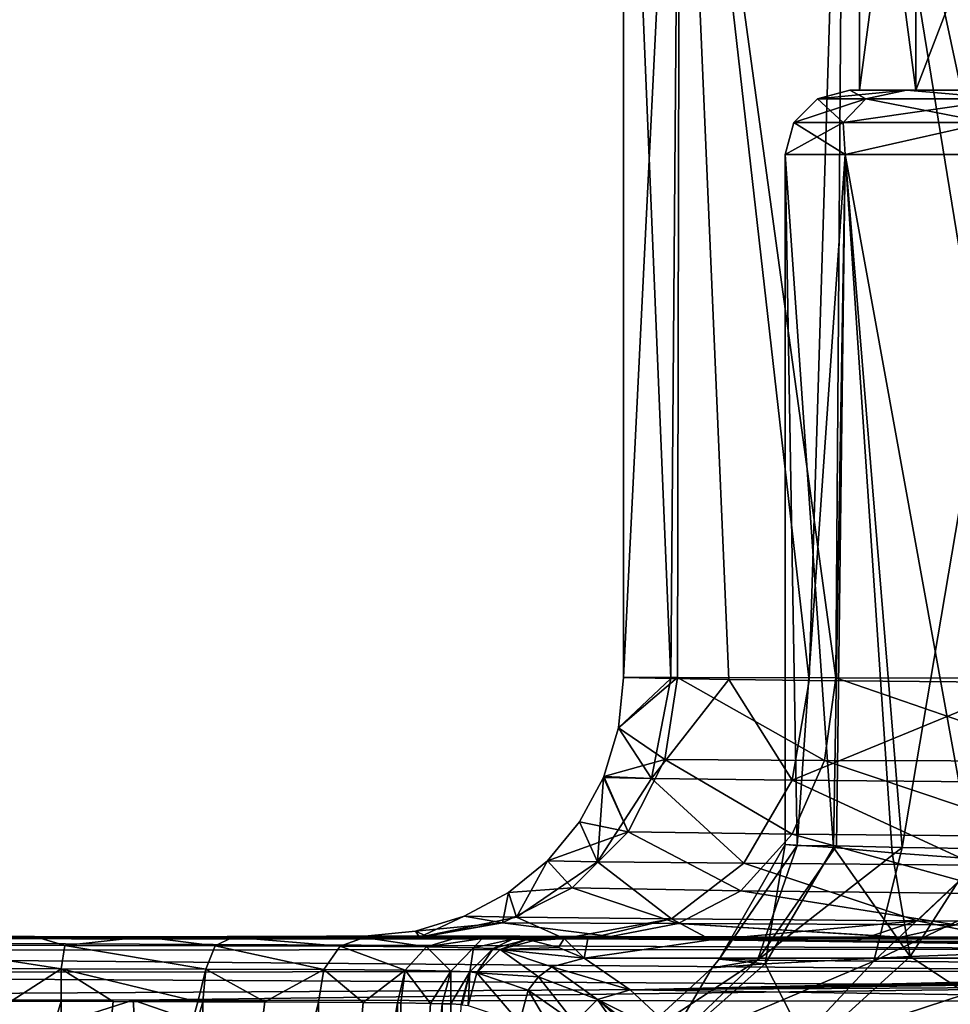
# Model space of a CAD drawing. Header units: millimetres. Extents: x -104 to 104, y -36 to 73.
# Tile 95 of 145: x -31 to -16, y 15 to 30. Entities that reach past the tile are written whole.
import ezdxf

# ---------------------------------------------------------------- set-up
doc = ezdxf.new("R2010")
doc.units = ezdxf.units.MM
doc.header["$LTSCALE"] = 33.374815
for name, color, linetype in [('238', 7, 'CONTINUOUS'), ('239', 7, 'CONTINUOUS'), ('242', 7, 'CONTINUOUS'), ('243', 7, 'CONTINUOUS'), ('244', 7, 'CONTINUOUS'), ('254', 7, 'CONTINUOUS'), ('269', 7, 'CONTINUOUS'), ('271', 7, 'CONTINUOUS'), ('272', 7, 'CONTINUOUS'), ('275', 7, 'CONTINUOUS'), ('277', 7, 'CONTINUOUS'), ('282', 7, 'CONTINUOUS'), ('301', 7, 'CONTINUOUS'), ('302', 7, 'CONTINUOUS'), ('303', 7, 'CONTINUOUS'), ('304', 7, 'CONTINUOUS'), ('308', 7, 'CONTINUOUS'), ('309', 7, 'CONTINUOUS'), ('363', 7, 'CONTINUOUS')]:
    doc.layers.add(name, color=color, linetype=linetype)

msp = doc.modelspace()

# ---------------------------------------------------------------- linework, layer by layer
at = {"layer": '238', "color": 7, "linetype": 'CONTINUOUS', "true_color": 0xe6e6e6}
for points in [[(-21.401, 15.364, 17.288), (0, 15.858, -2.694), (-22.111, 15.858, -2.694), (-21.401, 15.364, 17.288)], [(0, 15.834, -1.25), (0, 15.858, -2.694), (-21.401, 15.364, 17.288), (0, 15.834, -1.25)], [(-2.763, 15.782, 1.525), (0, 15.834, -1.25), (-21.401, 15.364, 17.288), (-2.763, 15.782, 1.525)], [(-3.438, 15.754, 2.937), (-2.763, 15.782, 1.525), (-21.401, 15.364, 17.288), (-3.438, 15.754, 2.937)], [(-3.434, 15.722, 4.511), (-3.438, 15.754, 2.937), (-21.401, 15.364, 17.288), (-3.434, 15.722, 4.511)], [(-2.743, 15.691, 5.928), (-3.434, 15.722, 4.511), (-21.401, 15.364, 17.288), (-2.743, 15.691, 5.928)], [(-1.509, 15.67, 6.9), (-2.743, 15.691, 5.928), (-21.401, 15.364, 17.288), (-1.509, 15.67, 6.9)], [(0, 15.662, 7.239), (-1.509, 15.67, 6.9), (-21.401, 15.364, 17.288), (0, 15.662, 7.239)], [(0, 15.05, 26.94), (0, 15.662, 7.239), (-21.401, 15.364, 17.288), (0, 15.05, 26.94)], [(-20.461, 14.492, 37.261), (0, 15.05, 26.94), (-21.401, 15.364, 17.288), (-20.461, 14.492, 37.261)]]:
    msp.add_3dface(points, dxfattribs=at)
at = {"layer": '239', "color": 7, "linetype": 'CONTINUOUS', "true_color": 0xe6e6e6}
for points in [[(-30.72, 16.18, -67.086), (-48.354, 16.204, -67.089), (-32.601, 16.195, -37.673), (-30.72, 16.18, -67.086)], [(-30.62, 16.191, -37.524), (-30.72, 16.18, -67.086), (-32.601, 16.195, -37.673), (-30.62, 16.191, -37.524)], [(-21.7, 16.194, -57.684), (-30.72, 16.18, -67.086), (-24.516, 16.202, -51.304), (-21.7, 16.194, -57.684)], [(-24.516, 16.202, -51.304), (-30.72, 16.18, -67.086), (-24.56, 16.202, -51.149), (-24.516, 16.202, -51.304)], [(-24.56, 16.202, -51.149), (-30.72, 16.18, -67.086), (-25.505, 16.199, -44.292), (-24.56, 16.202, -51.149)], [(-25.505, 16.199, -44.292), (-30.72, 16.18, -67.086), (-25.517, 16.177, -35.359), (-25.505, 16.199, -44.292)], [(-17.262, 16.183, -63.045), (-30.72, 16.18, -67.086), (-21.7, 16.194, -57.684), (-17.262, 16.183, -63.045)], [(-28.931, 16.188, -37.202), (-30.72, 16.18, -67.086), (-30.62, 16.191, -37.524), (-28.931, 16.188, -37.202)], [(-27.549, 16.184, -36.721), (-30.72, 16.18, -67.086), (-28.931, 16.188, -37.202), (-27.549, 16.184, -36.721)], [(-25.517, 16.177, -35.359), (-30.72, 16.18, -67.086), (-27.549, 16.184, -36.721), (-25.517, 16.177, -35.359)], [(-11.393, 16.172, -67.089), (-30.72, 16.18, -67.086), (-17.208, 16.183, -63.094), (-11.393, 16.172, -67.089)], [(-17.208, 16.183, -63.094), (-30.72, 16.18, -67.086), (-17.262, 16.183, -63.045), (-17.208, 16.183, -63.094)], [(-24.106, 16.168, -33.361), (-25.505, 16.199, -44.292), (-25.517, 16.177, -35.359), (-24.106, 16.168, -33.361)], [(-24.658, 16.184, -37.764), (-25.505, 16.199, -44.292), (-24.106, 16.168, -33.361), (-24.658, 16.184, -37.764)], [(-22.418, 16.16, -32.148), (-24.658, 16.184, -37.764), (-23.69, 16.162, -32.321), (-22.418, 16.16, -32.148)], [(-23.69, 16.162, -32.321), (-24.658, 16.184, -37.764), (-24.106, 16.168, -33.361), (-23.69, 16.162, -32.321)], [(-22.418, 16.16, -32.148), (-23.69, 16.162, -32.321), (-23.221, 16.152, -30.33), (-22.418, 16.16, -32.148)], [(-23.011, 16.141, -28.371), (-22.418, 16.16, -32.148), (-23.221, 16.152, -30.33), (-23.011, 16.141, -28.371)], [(-22.908, 16.127, -26.101), (-22.418, 16.16, -32.148), (-23.011, 16.141, -28.371), (-22.908, 16.127, -26.101)], [(-22.506, 16.022, -14.208), (-22.418, 16.16, -32.148), (-22.908, 16.127, -26.101), (-22.506, 16.022, -14.208)], [(-22.111, 15.858, -2.694), (-22.418, 16.16, -32.148), (-22.506, 16.022, -14.208), (-22.111, 15.858, -2.694)], [(-22.418, 16.16, -32.148), (-22.111, 15.858, -2.694), (-22.053, 16.157, -31.5), (-22.418, 16.16, -32.148)], [(-22.053, 16.157, -31.5), (-22.111, 15.858, -2.694), (-20.152, 16.141, -28.681), (-22.053, 16.157, -31.5)], [(-22.111, 15.858, -2.694), (0, 15.858, -2.694), (-20.152, 16.141, -28.681), (-22.111, 15.858, -2.694)], [(-20.152, 16.141, -28.681), (0, 15.858, -2.694), (-17.895, 16.124, -26.142), (-20.152, 16.141, -28.681)], [(-17.895, 16.124, -26.142), (0, 15.858, -2.694), (-15.331, 16.107, -23.937), (-17.895, 16.124, -26.142)]]:
    msp.add_3dface(points, dxfattribs=at)
at = {"layer": '242', "color": 7, "linetype": 'CONTINUOUS', "true_color": 0xe6e6e6}
for points in [[(-30.62, 16.191, -37.524), (-32.601, 16.195, -37.673), (-32.571, 16.058, -37.166), (-30.62, 16.191, -37.524)], [(-30.151, 16.053, -36.946), (-30.62, 16.191, -37.524), (-32.571, 16.058, -37.166), (-30.151, 16.053, -36.946)], [(-28.931, 16.188, -37.202), (-30.62, 16.191, -37.524), (-30.151, 16.053, -36.946), (-28.931, 16.188, -37.202)], [(-27.825, 16.047, -36.293), (-28.931, 16.188, -37.202), (-30.151, 16.053, -36.946), (-27.825, 16.047, -36.293)], [(-27.549, 16.184, -36.721), (-28.931, 16.188, -37.202), (-27.825, 16.047, -36.293), (-27.549, 16.184, -36.721)], [(-25.891, 16.04, -35.019), (-27.549, 16.184, -36.721), (-27.825, 16.047, -36.293), (-25.891, 16.04, -35.019)], [(-25.517, 16.177, -35.359), (-27.549, 16.184, -36.721), (-25.891, 16.04, -35.019), (-25.517, 16.177, -35.359)], [(-24.554, 16.031, -33.129), (-25.517, 16.177, -35.359), (-25.891, 16.04, -35.019), (-24.554, 16.031, -33.129)], [(-24.106, 16.168, -33.361), (-25.517, 16.177, -35.359), (-24.554, 16.031, -33.129), (-24.106, 16.168, -33.361)], [(-23.69, 16.162, -32.321), (-24.106, 16.168, -33.361), (-24.554, 16.031, -33.129), (-23.69, 16.162, -32.321)], [(-23.822, 16.019, -30.825), (-23.69, 16.162, -32.321), (-24.554, 16.031, -33.129), (-23.822, 16.019, -30.825)], [(-23.221, 16.152, -30.33), (-23.69, 16.162, -32.321), (-23.822, 16.019, -30.825), (-23.221, 16.152, -30.33)], [(-30.21, 15.693, -36.592), (-32.571, 16.058, -37.166), (-32.585, 15.698, -36.807), (-30.21, 15.693, -36.592)], [(-30.151, 16.053, -36.946), (-32.571, 16.058, -37.166), (-30.21, 15.693, -36.592), (-30.151, 16.053, -36.946)], [(-27.969, 15.687, -35.963), (-30.151, 16.053, -36.946), (-30.21, 15.693, -36.592), (-27.969, 15.687, -35.963)], [(-27.825, 16.047, -36.293), (-30.151, 16.053, -36.946), (-27.969, 15.687, -35.963), (-27.825, 16.047, -36.293)], [(-26.142, 15.679, -34.761), (-27.825, 16.047, -36.293), (-27.969, 15.687, -35.963), (-26.142, 15.679, -34.761)], [(-25.891, 16.04, -35.019), (-27.825, 16.047, -36.293), (-26.142, 15.679, -34.761), (-25.891, 16.04, -35.019)], [(-24.88, 15.669, -32.976), (-25.891, 16.04, -35.019), (-26.142, 15.679, -34.761), (-24.88, 15.669, -32.976)], [(-24.554, 16.031, -33.129), (-25.891, 16.04, -35.019), (-24.88, 15.669, -32.976), (-24.554, 16.031, -33.129)], [(-24.176, 15.657, -30.757), (-24.554, 16.031, -33.129), (-24.88, 15.669, -32.976), (-24.176, 15.657, -30.757)], [(-23.822, 16.019, -30.825), (-24.554, 16.031, -33.129), (-24.176, 15.657, -30.757), (-23.822, 16.019, -30.825)], [(-23.88, 15.644, -28.39), (-23.822, 16.019, -30.825), (-24.176, 15.657, -30.757), (-23.88, 15.644, -28.39)], [(-23.52, 16.005, -28.413), (-23.822, 16.019, -30.825), (-23.88, 15.644, -28.39), (-23.52, 16.005, -28.413)], [(-23.52, 16.005, -28.413), (-23.221, 16.152, -30.33), (-23.822, 16.019, -30.825), (-23.52, 16.005, -28.413)], [(-23.011, 16.141, -28.371), (-23.221, 16.152, -30.33), (-23.52, 16.005, -28.413), (-23.011, 16.141, -28.371)], [(-23.413, 15.991, -26.085), (-23.011, 16.141, -28.371), (-23.52, 16.005, -28.413), (-23.413, 15.991, -26.085)], [(-22.908, 16.127, -26.101), (-23.011, 16.141, -28.371), (-23.413, 15.991, -26.085), (-22.908, 16.127, -26.101)], [(-23.773, 15.63, -26.075), (-23.52, 16.005, -28.413), (-23.88, 15.644, -28.39), (-23.773, 15.63, -26.075)], [(-23.413, 15.991, -26.085), (-23.52, 16.005, -28.413), (-23.773, 15.63, -26.075), (-23.413, 15.991, -26.085)], [(-30.21, 15.693, -36.592), (-32.585, 15.698, -36.807), (-30.981, 15.191, -36.56), (-30.21, 15.693, -36.592)], [(-30.206, 15.189, -36.454), (-30.21, 15.693, -36.592), (-30.981, 15.191, -36.56), (-30.206, 15.189, -36.454)], [(-27.969, 15.687, -35.963), (-30.21, 15.693, -36.592), (-28.094, 15.183, -35.87), (-27.969, 15.687, -35.963)], [(-28.094, 15.183, -35.87), (-30.21, 15.693, -36.592), (-29.401, 15.187, -36.291), (-28.094, 15.183, -35.87)], [(-29.401, 15.187, -36.291), (-30.21, 15.693, -36.592), (-30.206, 15.189, -36.454), (-29.401, 15.187, -36.291)], [(-28.015, 15.183, -35.836), (-27.969, 15.687, -35.963), (-28.094, 15.183, -35.87), (-28.015, 15.183, -35.836)], [(-27.056, 15.178, -35.319), (-27.969, 15.687, -35.963), (-28.015, 15.183, -35.836), (-27.056, 15.178, -35.319)], [(-26.142, 15.679, -34.761), (-27.969, 15.687, -35.963), (-27.056, 15.178, -35.319), (-26.142, 15.679, -34.761)], [(-26.224, 15.174, -34.653), (-26.142, 15.679, -34.761), (-27.056, 15.178, -35.319), (-26.224, 15.174, -34.653)], [(-25.531, 15.169, -33.835), (-26.142, 15.679, -34.761), (-26.224, 15.174, -34.653), (-25.531, 15.169, -33.835)], [(-24.88, 15.669, -32.976), (-26.142, 15.679, -34.761), (-25.531, 15.169, -33.835), (-24.88, 15.669, -32.976)], [(-25, 15.163, -32.916), (-24.88, 15.669, -32.976), (-25.531, 15.169, -33.835), (-25, 15.163, -32.916)], [(-24.949, 15.163, -32.805), (-24.88, 15.669, -32.976), (-25, 15.163, -32.916), (-24.949, 15.163, -32.805)], [(-24.491, 15.155, -31.51), (-24.88, 15.669, -32.976), (-24.949, 15.163, -32.805), (-24.491, 15.155, -31.51)], [(-24.176, 15.657, -30.757), (-24.88, 15.669, -32.976), (-24.491, 15.155, -31.51), (-24.176, 15.657, -30.757)], [(-24.31, 15.151, -30.744), (-24.176, 15.657, -30.757), (-24.491, 15.155, -31.51), (-24.31, 15.151, -30.744)], [(-24.175, 15.147, -29.95), (-24.176, 15.657, -30.757), (-24.31, 15.151, -30.744), (-24.175, 15.147, -29.95)], [(-23.88, 15.644, -28.39), (-24.176, 15.657, -30.757), (-24.175, 15.147, -29.95), (-23.88, 15.644, -28.39)], [(-24.015, 15.138, -28.383), (-23.88, 15.644, -28.39), (-24.175, 15.147, -29.95), (-24.015, 15.138, -28.383)], [(-23.999, 15.136, -28.137), (-23.88, 15.644, -28.39), (-24.015, 15.138, -28.383), (-23.999, 15.136, -28.137)], [(-23.909, 15.122, -26.074), (-23.88, 15.644, -28.39), (-23.999, 15.136, -28.137), (-23.909, 15.122, -26.074)], [(-23.773, 15.63, -26.075), (-23.88, 15.644, -28.39), (-23.909, 15.122, -26.074), (-23.773, 15.63, -26.075)]]:
    msp.add_3dface(points, dxfattribs=at)
at = {"layer": '243', "color": 7, "linetype": 'CONTINUOUS', "true_color": 0xe6e6e6}
for points in [[(-22.506, 16.022, -14.208), (-22.908, 16.127, -26.101), (-23.413, 15.991, -26.085), (-22.506, 16.022, -14.208)], [(-22.111, 15.858, -2.694), (-22.506, 16.022, -14.208), (-23.413, 15.991, -26.085), (-22.111, 15.858, -2.694)], [(-23.413, 15.991, -26.085), (-23.773, 15.63, -26.075), (-22.817, 15.566, -2.675), (-23.413, 15.991, -26.085)], [(-22.111, 15.858, -2.694), (-23.413, 15.991, -26.085), (-22.61, 15.725, -2.679), (-22.111, 15.858, -2.694)], [(-22.61, 15.725, -2.679), (-23.413, 15.991, -26.085), (-22.817, 15.566, -2.675), (-22.61, 15.725, -2.679)], [(-23.773, 15.63, -26.075), (-23.909, 15.122, -26.074), (-23.111, 14.862, -2.677), (-23.773, 15.63, -26.075)], [(-22.817, 15.566, -2.675), (-23.773, 15.63, -26.075), (-22.976, 15.36, -2.673), (-22.817, 15.566, -2.675)], [(-22.976, 15.36, -2.673), (-23.773, 15.63, -26.075), (-23.111, 14.862, -2.677), (-22.976, 15.36, -2.673)]]:
    msp.add_3dface(points, dxfattribs=at)
at = {"layer": '244', "color": 7, "linetype": 'CONTINUOUS', "true_color": 0xe6e6e6}
for points in [[(-21.401, 15.364, 17.288), (-22.111, 15.858, -2.694), (-22.61, 15.725, -2.679), (-21.401, 15.364, 17.288)], [(-22.61, 15.725, -2.679), (-22.817, 15.566, -2.675), (-21.904, 15.216, 17.304), (-22.61, 15.725, -2.679)], [(-21.401, 15.364, 17.288), (-22.61, 15.725, -2.679), (-21.904, 15.216, 17.304), (-21.401, 15.364, 17.288)], [(-22.817, 15.566, -2.675), (-22.976, 15.36, -2.673), (-22.262, 14.858, 17.306), (-22.817, 15.566, -2.675)], [(-22.817, 15.566, -2.675), (-22.262, 14.858, 17.306), (-21.904, 15.216, 17.304), (-22.817, 15.566, -2.675)], [(-22.976, 15.36, -2.673), (-23.111, 14.862, -2.677), (-22.385, 14.356, 17.251), (-22.976, 15.36, -2.673)], [(-22.976, 15.36, -2.673), (-22.385, 14.356, 17.251), (-22.262, 14.858, 17.306), (-22.976, 15.36, -2.673)], [(-20.461, 14.492, 37.261), (-21.401, 15.364, 17.288), (-21.904, 15.216, 17.304), (-20.461, 14.492, 37.261)], [(-21.904, 15.216, 17.304), (-22.262, 14.858, 17.306), (-21.176, 14.181, 37.286), (-21.904, 15.216, 17.304)], [(-20.461, 14.492, 37.261), (-21.904, 15.216, 17.304), (-20.854, 14.408, 37.279), (-20.461, 14.492, 37.261)], [(-20.854, 14.408, 37.279), (-21.904, 15.216, 17.304), (-20.957, 14.355, 37.283), (-20.854, 14.408, 37.279)], [(-20.957, 14.355, 37.283), (-21.904, 15.216, 17.304), (-21.176, 14.181, 37.286), (-20.957, 14.355, 37.283)]]:
    msp.add_3dface(points, dxfattribs=at)
at = {"layer": '254', "color": 7, "linetype": 'CONTINUOUS', "true_color": 0xe6e6e6}
for points in [[(-30.206, 15.189, -36.454), (-30.981, 15.191, -36.56), (-32.503, 7.498, -36.666), (-30.206, 15.189, -36.454)], [(-30.206, 15.189, -36.454), (-32.503, 7.498, -36.666), (-30.167, 7.778, -36.439), (-30.206, 15.189, -36.454)], [(-29.401, 15.187, -36.291), (-30.206, 15.189, -36.454), (-30.167, 7.778, -36.439), (-29.401, 15.187, -36.291)], [(-28.094, 15.183, -35.87), (-29.401, 15.187, -36.291), (-30.167, 7.778, -36.439), (-28.094, 15.183, -35.87)], [(-28.015, 15.183, -35.836), (-28.094, 15.183, -35.87), (-30.167, 7.778, -36.439), (-28.015, 15.183, -35.836)], [(-28.015, 15.183, -35.836), (-30.167, 7.778, -36.439), (-27.952, 8.08, -35.806), (-28.015, 15.183, -35.836)], [(-27.056, 15.178, -35.319), (-28.015, 15.183, -35.836), (-27.952, 8.08, -35.806), (-27.056, 15.178, -35.319)], [(-26.224, 15.174, -34.653), (-27.056, 15.178, -35.319), (-27.952, 8.08, -35.806), (-26.224, 15.174, -34.653)], [(-26.224, 15.174, -34.653), (-27.952, 8.08, -35.806), (-26.146, 8.387, -34.605), (-26.224, 15.174, -34.653)], [(-25.531, 15.169, -33.835), (-26.224, 15.174, -34.653), (-26.146, 8.387, -34.605), (-25.531, 15.169, -33.835)], [(-25, 15.163, -32.916), (-25.531, 15.169, -33.835), (-26.146, 8.387, -34.605), (-25, 15.163, -32.916)], [(-25, 15.163, -32.916), (-26.146, 8.387, -34.605), (-24.9, 8.681, -32.819), (-25, 15.163, -32.916)], [(-24.949, 15.163, -32.805), (-25, 15.163, -32.916), (-24.9, 8.681, -32.819), (-24.949, 15.163, -32.805)], [(-24.491, 15.155, -31.51), (-24.949, 15.163, -32.805), (-24.9, 8.681, -32.819), (-24.491, 15.155, -31.51)], [(-24.31, 15.151, -30.744), (-24.491, 15.155, -31.51), (-24.9, 8.681, -32.819), (-24.31, 15.151, -30.744)], [(-24.31, 15.151, -30.744), (-24.9, 8.681, -32.819), (-24.208, 8.944, -30.61), (-24.31, 15.151, -30.744)], [(-24.175, 15.147, -29.95), (-24.31, 15.151, -30.744), (-24.208, 8.944, -30.61), (-24.175, 15.147, -29.95)], [(-24.015, 15.138, -28.383), (-24.175, 15.147, -29.95), (-24.208, 8.944, -30.61), (-24.015, 15.138, -28.383)]]:
    msp.add_3dface(points, dxfattribs=at)
at = {"layer": '269', "color": 7, "linetype": 'CONTINUOUS', "true_color": 0xe6e6e6}
for points in [[(-21.5, 20.2, -44.286), (-21.5, 37.797, -44.286), (-20.629, 37.797, -50.343), (-21.5, 20.2, -44.286)], [(-20.667, 20.2, -50.213), (-21.5, 20.2, -44.286), (-20.629, 37.797, -50.343), (-20.667, 20.2, -50.213)], [(-18.216, 20.195, -55.707), (-20.667, 20.2, -50.213), (-20.629, 37.797, -50.343), (-18.216, 20.195, -55.707)], [(-18.087, 37.797, -55.909), (-18.216, 20.195, -55.707), (-20.629, 37.797, -50.343), (-18.087, 37.797, -55.909)], [(-14.326, 20.185, -60.318), (-18.216, 20.195, -55.707), (-18.087, 37.797, -55.909), (-14.326, 20.185, -60.318)], [(-14.079, 37.797, -60.535), (-14.326, 20.185, -60.318), (-18.087, 37.797, -55.909), (-14.079, 37.797, -60.535)]]:
    msp.add_3dface(points, dxfattribs=at)
at = {"layer": '271', "color": 7, "linetype": 'CONTINUOUS', "true_color": 0xe6e6e6}
for points in [[(-21.5, 37.797, -44.286), (-21.5, 20.2, -44.286), (-20.77, 20.184, -38.73), (-21.5, 37.797, -44.286)], [(-20.629, 37.797, -38.228), (-21.5, 37.797, -44.286), (-20.77, 20.184, -38.73), (-20.629, 37.797, -38.228)], [(-19.87, 20.172, -36.075), (-20.629, 37.797, -38.228), (-20.77, 20.184, -38.73), (-19.87, 20.172, -36.075)], [(-18.087, 37.797, -32.662), (-20.629, 37.797, -38.228), (-18.625, 20.157, -33.545), (-18.087, 37.797, -32.662)], [(-18.625, 20.157, -33.545), (-20.629, 37.797, -38.228), (-19.87, 20.172, -36.075), (-18.625, 20.157, -33.545)], [(-15.21, 20.125, -29.09), (-18.087, 37.797, -32.662), (-18.625, 20.157, -33.545), (-15.21, 20.125, -29.09)], [(-14.079, 37.797, -28.037), (-18.087, 37.797, -32.662), (-15.21, 20.125, -29.09), (-14.079, 37.797, -28.037)]]:
    msp.add_3dface(points, dxfattribs=at)
at = {"layer": '272', "color": 7, "linetype": 'CONTINUOUS', "true_color": 0xe6e6e6}
for points in [[(-20.77, 20.184, -38.73), (-21.5, 20.2, -44.286), (-21.577, 19.422, -44.287), (-20.77, 20.184, -38.73)], [(-21.066, 18.639, -38.615), (-20.77, 20.184, -38.73), (-21.577, 19.422, -44.287), (-21.066, 18.639, -38.615)], [(-19.87, 20.172, -36.075), (-20.77, 20.184, -38.73), (-21.066, 18.639, -38.615), (-19.87, 20.172, -36.075)], [(-18.891, 18.614, -33.385), (-19.87, 20.172, -36.075), (-21.066, 18.639, -38.615), (-18.891, 18.614, -33.385)], [(-18.625, 20.157, -33.545), (-19.87, 20.172, -36.075), (-18.891, 18.614, -33.385), (-18.625, 20.157, -33.545)], [(-15.21, 20.125, -29.09), (-18.625, 20.157, -33.545), (-18.891, 18.614, -33.385), (-15.21, 20.125, -29.09)], [(-15.43, 18.584, -28.87), (-15.21, 20.125, -29.09), (-18.891, 18.614, -33.385), (-15.43, 18.584, -28.87)], [(-21.806, 18.67, -44.288), (-21.066, 18.639, -38.615), (-21.577, 19.422, -44.287), (-21.806, 18.67, -44.288)], [(-21.906, 17.35, -38.413), (-21.813, 18.653, -44.288), (-22.183, 17.966, -44.289), (-21.906, 17.35, -38.413)], [(-21.066, 18.639, -38.615), (-21.813, 18.653, -44.288), (-21.906, 17.35, -38.413), (-21.066, 18.639, -38.615)], [(-19.641, 17.327, -32.96), (-21.066, 18.639, -38.615), (-21.906, 17.35, -38.413), (-19.641, 17.327, -32.96)], [(-21.813, 18.653, -44.288), (-21.066, 18.639, -38.615), (-21.806, 18.67, -44.288), (-21.813, 18.653, -44.288)], [(-18.891, 18.614, -33.385), (-21.066, 18.639, -38.615), (-19.641, 17.327, -32.96), (-18.891, 18.614, -33.385)], [(-16.043, 17.298, -28.267), (-18.891, 18.614, -33.385), (-19.641, 17.327, -32.96), (-16.043, 17.298, -28.267)], [(-15.43, 18.584, -28.87), (-18.891, 18.614, -33.385), (-16.043, 17.298, -28.267), (-15.43, 18.584, -28.87)], [(-22.678, 17.364, -44.29), (-21.906, 17.35, -38.413), (-22.183, 17.966, -44.289), (-22.678, 17.364, -44.29)], [(-23.159, 16.491, -38.099), (-22.678, 17.364, -44.29), (-23.281, 16.872, -44.29), (-23.159, 16.491, -38.099)], [(-21.906, 17.35, -38.413), (-22.678, 17.364, -44.29), (-23.159, 16.491, -38.099), (-21.906, 17.35, -38.413)], [(-20.76, 16.467, -32.32), (-21.906, 17.35, -38.413), (-23.159, 16.491, -38.099), (-20.76, 16.467, -32.32)], [(-19.641, 17.327, -32.96), (-21.906, 17.35, -38.413), (-20.76, 16.467, -32.32), (-19.641, 17.327, -32.96)], [(-16.955, 16.437, -27.363), (-19.641, 17.327, -32.96), (-20.76, 16.467, -32.32), (-16.955, 16.437, -27.363)], [(-16.043, 17.298, -28.267), (-19.641, 17.327, -32.96), (-16.955, 16.437, -27.363), (-16.043, 17.298, -28.267)], [(-11.998, 16.409, -23.561), (-16.043, 17.298, -28.267), (-16.955, 16.437, -27.363), (-11.998, 16.409, -23.561)], [(-23.97, 16.505, -44.291), (-23.159, 16.491, -38.099), (-23.281, 16.872, -44.29), (-23.97, 16.505, -44.291)], [(-24.658, 16.184, -37.764), (-23.97, 16.505, -44.291), (-24.724, 16.276, -44.292), (-24.658, 16.184, -37.764)], [(-24.658, 16.184, -37.764), (-23.159, 16.491, -38.099), (-23.97, 16.505, -44.291), (-24.658, 16.184, -37.764)], [(-24.658, 16.184, -37.764), (-22.418, 16.16, -32.148), (-23.159, 16.491, -38.099), (-24.658, 16.184, -37.764)], [(-22.418, 16.16, -32.148), (-20.76, 16.467, -32.32), (-23.159, 16.491, -38.099), (-22.418, 16.16, -32.148)], [(-22.418, 16.16, -32.148), (-22.053, 16.157, -31.5), (-20.76, 16.467, -32.32), (-22.418, 16.16, -32.148)], [(-22.053, 16.157, -31.5), (-20.152, 16.141, -28.681), (-20.76, 16.467, -32.32), (-22.053, 16.157, -31.5)], [(-20.152, 16.141, -28.681), (-16.955, 16.437, -27.363), (-20.76, 16.467, -32.32), (-20.152, 16.141, -28.681)], [(-20.152, 16.141, -28.681), (-17.895, 16.124, -26.142), (-16.955, 16.437, -27.363), (-20.152, 16.141, -28.681)], [(-17.895, 16.124, -26.142), (-15.331, 16.107, -23.937), (-16.955, 16.437, -27.363), (-17.895, 16.124, -26.142)], [(-15.331, 16.107, -23.937), (-11.998, 16.409, -23.561), (-16.955, 16.437, -27.363), (-15.331, 16.107, -23.937)], [(-25.505, 16.199, -44.292), (-24.658, 16.184, -37.764), (-24.724, 16.276, -44.292), (-25.505, 16.199, -44.292)]]:
    msp.add_3dface(points, dxfattribs=at)
at = {"layer": '275', "color": 7, "linetype": 'CONTINUOUS', "true_color": 0xe6e6e6}
for points in [[(-21.5, 20.2, -44.286), (-20.667, 20.2, -50.213), (-21.577, 19.422, -44.287), (-21.5, 20.2, -44.286)], [(-21.577, 19.422, -44.287), (-20.667, 20.2, -50.213), (-20.864, 18.931, -50.271), (-21.577, 19.422, -44.287)], [(-20.667, 20.2, -50.213), (-18.388, 18.919, -55.779), (-20.864, 18.931, -50.271), (-20.667, 20.2, -50.213)], [(-20.667, 20.2, -50.213), (-18.216, 20.195, -55.707), (-18.388, 18.919, -55.779), (-20.667, 20.2, -50.213)], [(-18.216, 20.195, -55.707), (-14.471, 18.907, -60.394), (-18.388, 18.919, -55.779), (-18.216, 20.195, -55.707)], [(-18.216, 20.195, -55.707), (-14.326, 20.185, -60.318), (-14.471, 18.907, -60.394), (-18.216, 20.195, -55.707)], [(-21.806, 18.67, -44.288), (-21.577, 19.422, -44.287), (-20.864, 18.931, -50.271), (-21.806, 18.67, -44.288)], [(-21.806, 18.67, -44.288), (-20.864, 18.931, -50.271), (-21.428, 17.815, -50.411), (-21.806, 18.67, -44.288)], [(-20.864, 18.931, -50.271), (-18.893, 17.775, -56.054), (-21.428, 17.815, -50.411), (-20.864, 18.931, -50.271)], [(-18.388, 18.919, -55.779), (-18.893, 17.775, -56.054), (-20.864, 18.931, -50.271), (-18.388, 18.919, -55.779)], [(-18.388, 18.919, -55.779), (-14.885, 17.741, -60.751), (-18.893, 17.775, -56.054), (-18.388, 18.919, -55.779)], [(-14.471, 18.907, -60.394), (-14.885, 17.741, -60.751), (-18.388, 18.919, -55.779), (-14.471, 18.907, -60.394)], [(-22.183, 17.966, -44.289), (-21.813, 18.653, -44.288), (-21.428, 17.815, -50.411), (-22.183, 17.966, -44.289)], [(-21.813, 18.653, -44.288), (-21.806, 18.67, -44.288), (-21.428, 17.815, -50.411), (-21.813, 18.653, -44.288)], [(-22.678, 17.364, -44.29), (-22.183, 17.966, -44.289), (-21.428, 17.815, -50.411), (-22.678, 17.364, -44.29)], [(-22.678, 17.364, -44.29), (-21.428, 17.815, -50.411), (-22.296, 16.948, -50.624), (-22.678, 17.364, -44.29)], [(-21.428, 17.815, -50.411), (-19.683, 16.9, -56.519), (-22.296, 16.948, -50.624), (-21.428, 17.815, -50.411)], [(-18.893, 17.775, -56.054), (-19.683, 16.9, -56.519), (-21.428, 17.815, -50.411), (-18.893, 17.775, -56.054)], [(-18.893, 17.775, -56.054), (-15.545, 16.855, -61.396), (-19.683, 16.9, -56.519), (-18.893, 17.775, -56.054)], [(-14.885, 17.741, -60.751), (-15.545, 16.855, -61.396), (-18.893, 17.775, -56.054), (-14.885, 17.741, -60.751)], [(-23.281, 16.872, -44.29), (-22.678, 17.364, -44.29), (-22.296, 16.948, -50.624), (-23.281, 16.872, -44.29)], [(-23.281, 16.872, -44.29), (-22.296, 16.948, -50.624), (-23.374, 16.406, -50.881), (-23.281, 16.872, -44.29)], [(-22.296, 16.948, -50.624), (-20.658, 16.392, -57.096), (-23.374, 16.406, -50.881), (-22.296, 16.948, -50.624)], [(-19.683, 16.9, -56.519), (-20.658, 16.392, -57.096), (-22.296, 16.948, -50.624), (-19.683, 16.9, -56.519)], [(-23.97, 16.505, -44.291), (-23.281, 16.872, -44.29), (-23.374, 16.406, -50.881), (-23.97, 16.505, -44.291)], [(-19.683, 16.9, -56.519), (-16.359, 16.374, -62.225), (-20.658, 16.392, -57.096), (-19.683, 16.9, -56.519)], [(-15.545, 16.855, -61.396), (-16.359, 16.374, -62.225), (-19.683, 16.9, -56.519), (-15.545, 16.855, -61.396)], [(-24.724, 16.276, -44.292), (-23.97, 16.505, -44.291), (-23.374, 16.406, -50.881), (-24.724, 16.276, -44.292)], [(-24.56, 16.202, -51.149), (-24.724, 16.276, -44.292), (-23.374, 16.406, -50.881), (-24.56, 16.202, -51.149)], [(-24.516, 16.202, -51.304), (-24.56, 16.202, -51.149), (-23.374, 16.406, -50.881), (-24.516, 16.202, -51.304)], [(-21.7, 16.194, -57.684), (-24.516, 16.202, -51.304), (-23.374, 16.406, -50.881), (-21.7, 16.194, -57.684)], [(-20.658, 16.392, -57.096), (-21.7, 16.194, -57.684), (-23.374, 16.406, -50.881), (-20.658, 16.392, -57.096)], [(-17.262, 16.183, -63.045), (-21.7, 16.194, -57.684), (-20.658, 16.392, -57.096), (-17.262, 16.183, -63.045)], [(-17.208, 16.183, -63.094), (-17.262, 16.183, -63.045), (-20.658, 16.392, -57.096), (-17.208, 16.183, -63.094)], [(-16.359, 16.374, -62.225), (-17.208, 16.183, -63.094), (-20.658, 16.392, -57.096), (-16.359, 16.374, -62.225)], [(-11.18, 16.199, -66.734), (-17.208, 16.183, -63.094), (-16.359, 16.374, -62.225), (-11.18, 16.199, -66.734)], [(-24.56, 16.202, -51.149), (-25.505, 16.199, -44.292), (-24.724, 16.276, -44.292), (-24.56, 16.202, -51.149)], [(-11.393, 16.172, -67.089), (-17.208, 16.183, -63.094), (-11.18, 16.199, -66.734), (-11.393, 16.172, -67.089)]]:
    msp.add_3dface(points, dxfattribs=at)
at = {"layer": '277', "color": 7, "linetype": 'CONTINUOUS', "true_color": 0xe6e6e6}
for points in [[(-48.454, 16.161, -67.469), (-11.838, 15.994, -67.824), (-48.565, 15.971, -67.809), (-48.454, 16.161, -67.469)], [(-48.354, 16.204, -67.089), (-11.531, 16.169, -67.317), (-48.454, 16.161, -67.469), (-48.354, 16.204, -67.089)], [(-11.531, 16.169, -67.317), (-11.651, 16.149, -67.516), (-48.454, 16.161, -67.469), (-11.531, 16.169, -67.317)], [(-11.651, 16.149, -67.516), (-11.838, 15.994, -67.824), (-48.454, 16.161, -67.469), (-11.651, 16.149, -67.516)], [(-48.354, 16.204, -67.089), (-30.72, 16.18, -67.086), (-11.531, 16.169, -67.317), (-48.354, 16.204, -67.089)], [(-11.393, 16.172, -67.089), (-11.531, 16.169, -67.317), (-30.72, 16.18, -67.086), (-11.393, 16.172, -67.089)], [(-48.565, 15.971, -67.809), (-11.961, 15.657, -68.027), (-48.628, 15.631, -68.022), (-48.565, 15.971, -67.809)], [(-11.838, 15.994, -67.824), (-11.961, 15.657, -68.027), (-48.565, 15.971, -67.809), (-11.838, 15.994, -67.824)], [(-48.628, 15.631, -68.022), (-11.994, 15.422, -68.083), (-48.812, 15.214, -68.087), (-48.628, 15.631, -68.022)], [(-11.961, 15.657, -68.027), (-11.994, 15.422, -68.083), (-48.628, 15.631, -68.022), (-11.961, 15.657, -68.027)], [(-48.812, 15.214, -68.087), (-11.994, 15.422, -68.083), (-29.094, 15.207, -68.087), (-48.812, 15.214, -68.087)], [(-11.997, 15.188, -68.086), (-29.094, 15.207, -68.087), (-11.994, 15.422, -68.083), (-11.997, 15.188, -68.086)]]:
    msp.add_3dface(points, dxfattribs=at)
at = {"layer": '282', "color": 7, "linetype": 'CONTINUOUS', "true_color": 0xe6e6e6}
for points in [[(-57.27, 15.241, -68.087), (-51.315, 15.221, -68.087), (-29.094, 15.207, -68.087), (-57.27, 15.241, -68.087)], [(-57.27, 15.241, -68.087), (-29.094, 15.207, -68.087), (-56.91, 6.311, -68.086), (-57.27, 15.241, -68.087)], [(-56.91, 6.311, -68.086), (-29.094, 15.207, -68.087), (-28.441, 5.291, -68.079), (-56.91, 6.311, -68.086)], [(-48.812, 15.214, -68.087), (-29.094, 15.207, -68.087), (-51.315, 15.221, -68.087), (-48.812, 15.214, -68.087)], [(-11.997, 15.188, -68.086), (0, 5.182, -68.077), (-29.094, 15.207, -68.087), (-11.997, 15.188, -68.086)], [(-29.094, 15.207, -68.087), (0, 5.182, -68.077), (-28.441, 5.291, -68.079), (-29.094, 15.207, -68.087)]]:
    msp.add_3dface(points, dxfattribs=at)
at = {"layer": '301', "color": 7, "linetype": 'CONTINUOUS', "true_color": 0xe6e6e6}
for points in [[(-16.976, 35.897, -49.802), (-17.85, 35.897, -44.286), (-16.976, 29.297, -49.802), (-16.976, 35.897, -49.802)], [(-17.85, 35.897, -44.286), (-16.976, 35.897, -38.77), (-17.85, 29.297, -44.286), (-17.85, 35.897, -44.286)], [(-16.976, 29.297, -49.802), (-17.85, 35.897, -44.286), (-17.85, 29.297, -44.286), (-16.976, 29.297, -49.802)], [(-17.85, 29.297, -44.286), (-16.976, 35.897, -38.77), (-16.976, 29.297, -38.77), (-17.85, 29.297, -44.286)], [(-14.441, 35.897, -54.778), (-16.976, 35.897, -49.802), (-14.441, 29.297, -54.777), (-14.441, 35.897, -54.778)], [(-14.441, 29.297, -54.777), (-16.976, 35.897, -49.802), (-16.976, 29.297, -49.802), (-14.441, 29.297, -54.777)], [(-16.976, 35.897, -38.77), (-14.441, 35.897, -33.794), (-16.976, 29.297, -38.77), (-16.976, 35.897, -38.77)], [(-16.976, 29.297, -38.77), (-14.441, 35.897, -33.794), (-14.441, 29.297, -33.794), (-16.976, 29.297, -38.77)]]:
    msp.add_3dface(points, dxfattribs=at)
at = {"layer": '302', "color": 7, "linetype": 'CONTINUOUS', "true_color": 0xe6e6e6}
for points in [[(-17.121, 29.297, -49.843), (-17.85, 29.297, -44.286), (-18, 29.297, -44.286), (-17.121, 29.297, -49.843)], [(-18, 29.297, -44.286), (-17.85, 29.297, -44.286), (-17.121, 29.297, -38.729), (-18, 29.297, -44.286)], [(-16.976, 29.297, -49.802), (-17.85, 29.297, -44.286), (-17.121, 29.297, -49.843), (-16.976, 29.297, -49.802)], [(-17.85, 29.297, -44.286), (-16.976, 29.297, -38.77), (-17.121, 29.297, -38.729), (-17.85, 29.297, -44.286)], [(-14.565, 29.297, -54.862), (-16.976, 29.297, -49.802), (-17.121, 29.297, -49.843), (-14.565, 29.297, -54.862)], [(-17.121, 29.297, -38.729), (-16.976, 29.297, -38.77), (-14.565, 29.297, -33.71), (-17.121, 29.297, -38.729)], [(-14.441, 29.297, -54.777), (-16.976, 29.297, -49.802), (-14.565, 29.297, -54.862), (-14.441, 29.297, -54.777)], [(-16.976, 29.297, -38.77), (-14.441, 29.297, -33.794), (-14.565, 29.297, -33.71), (-16.976, 29.297, -38.77)]]:
    msp.add_3dface(points, dxfattribs=at)
at = {"layer": '303', "color": 7, "linetype": 'CONTINUOUS', "true_color": 0xe6e6e6}
for points in [[(-17.751, 29.163, -49.498), (-18, 29.297, -44.286), (-18.5, 29.163, -44.286), (-17.751, 29.163, -49.498)], [(-17.121, 29.297, -49.843), (-18, 29.297, -44.286), (-17.751, 29.163, -49.498), (-17.121, 29.297, -49.843)], [(-15.563, 29.163, -54.288), (-17.121, 29.297, -49.843), (-17.751, 29.163, -49.498), (-15.563, 29.163, -54.288)], [(-14.565, 29.297, -54.862), (-17.121, 29.297, -49.843), (-15.563, 29.163, -54.288), (-14.565, 29.297, -54.862)], [(-18.866, 28.796, -44.286), (-18.102, 28.796, -49.601), (-18.5, 29.163, -44.286), (-18.866, 28.796, -44.286)], [(-18.102, 28.796, -49.601), (-17.751, 29.163, -49.498), (-18.5, 29.163, -44.286), (-18.102, 28.796, -49.601)], [(-18.102, 28.796, -49.601), (-15.871, 28.796, -54.486), (-17.751, 29.163, -49.498), (-18.102, 28.796, -49.601)], [(-15.871, 28.796, -54.486), (-15.563, 29.163, -54.288), (-17.751, 29.163, -49.498), (-15.871, 28.796, -54.486)], [(-19, 28.297, -44.286), (-18.07, 28.297, -50.157), (-18.866, 28.796, -44.286), (-19, 28.297, -44.286)], [(-18.866, 28.796, -44.286), (-18.07, 28.297, -50.157), (-18.102, 28.796, -49.601), (-18.866, 28.796, -44.286)], [(-18.102, 28.796, -49.601), (-18.07, 28.297, -50.157), (-15.871, 28.796, -54.486), (-18.102, 28.796, -49.601)], [(-18.07, 28.297, -50.157), (-15.371, 28.297, -55.454), (-15.871, 28.796, -54.486), (-18.07, 28.297, -50.157)]]:
    msp.add_3dface(points, dxfattribs=at)
at = {"layer": '304', "color": 7, "linetype": 'CONTINUOUS', "true_color": 0xe6e6e6}
for points in [[(-18.07, 28.297, -50.157), (-19, 28.297, -44.286), (-18.249, 17.57, -49.576), (-18.07, 28.297, -50.157)], [(-19, 28.297, -44.286), (-18.07, 28.297, -38.415), (-18.814, 17.602, -41.634), (-19, 28.297, -44.286)], [(-18.249, 17.57, -49.576), (-19, 28.297, -44.286), (-19, 17.614, -44.418), (-18.249, 17.57, -49.576)], [(-19, 17.614, -44.418), (-19, 28.297, -44.286), (-18.814, 17.602, -41.634), (-19, 17.614, -44.418)], [(-18.814, 17.602, -41.634), (-18.07, 28.297, -38.415), (-18.204, 17.596, -38.845), (-18.814, 17.602, -41.634)], [(-17.34, 17.487, -52.053), (-18.07, 28.297, -50.157), (-18.249, 17.57, -49.576), (-17.34, 17.487, -52.053)], [(-18.204, 17.596, -38.845), (-18.07, 28.297, -38.415), (-17.185, 17.57, -36.181), (-18.204, 17.596, -38.845)], [(-15.371, 28.297, -55.454), (-18.07, 28.297, -50.157), (-16.095, 17.392, -54.384), (-15.371, 28.297, -55.454)], [(-16.095, 17.392, -54.384), (-18.07, 28.297, -50.157), (-17.34, 17.487, -52.053), (-16.095, 17.392, -54.384)], [(-18.07, 28.297, -38.415), (-15.372, 28.297, -33.118), (-17.185, 17.57, -36.181), (-18.07, 28.297, -38.415)], [(-17.185, 17.57, -36.181), (-15.372, 28.297, -33.118), (-15.777, 17.551, -33.699), (-17.185, 17.57, -36.181)]]:
    msp.add_3dface(points, dxfattribs=at)
at = {"layer": '308', "color": 7, "linetype": 'CONTINUOUS', "true_color": 0xe6e6e6}
for points in [[(-19, 17.614, -44.418), (-18.814, 17.602, -41.634), (-20.023, 15.84, -44.39), (-19, 17.614, -44.418)], [(-20.023, 15.84, -44.39), (-18.814, 17.602, -41.634), (-19.427, 15.828, -39.427), (-20.023, 15.84, -44.39)], [(-18.814, 17.602, -41.634), (-18.204, 17.596, -38.845), (-19.427, 15.828, -39.427), (-18.814, 17.602, -41.634)], [(-18.204, 17.596, -38.845), (-17.185, 17.57, -36.181), (-19.427, 15.828, -39.427), (-18.204, 17.596, -38.845)], [(-19.427, 15.828, -39.427), (-17.185, 17.57, -36.181), (-17.624, 15.808, -34.796), (-19.427, 15.828, -39.427)], [(-17.185, 17.57, -36.181), (-15.777, 17.551, -33.699), (-17.624, 15.808, -34.796), (-17.185, 17.57, -36.181)], [(-15.777, 17.551, -33.699), (-14.013, 17.538, -31.455), (-17.624, 15.808, -34.796), (-15.777, 17.551, -33.699)], [(-17.624, 15.808, -34.796), (-14.013, 17.538, -31.455), (-14.733, 15.783, -30.739), (-17.624, 15.808, -34.796)], [(-20.88, 14.425, -39.048), (-21.526, 14.437, -44.36), (-19.427, 15.828, -39.427), (-20.88, 14.425, -39.048)], [(-19.427, 15.828, -39.427), (-21.526, 14.437, -44.36), (-21.482, 14.468, -44.361), (-19.427, 15.828, -39.427)], [(-20.131, 15.707, -44.388), (-19.427, 15.828, -39.427), (-21.482, 14.468, -44.361), (-20.131, 15.707, -44.388)], [(-20.88, 14.425, -39.048), (-19.427, 15.828, -39.427), (-17.624, 15.808, -34.796), (-20.88, 14.425, -39.048)], [(-18.935, 14.405, -34.069), (-20.88, 14.425, -39.048), (-17.624, 15.808, -34.796), (-18.935, 14.405, -34.069)], [(-20.023, 15.84, -44.39), (-19.427, 15.828, -39.427), (-20.131, 15.707, -44.388), (-20.023, 15.84, -44.39)], [(-18.935, 14.405, -34.069), (-17.624, 15.808, -34.796), (-14.733, 15.783, -30.739), (-18.935, 14.405, -34.069)], [(-15.824, 14.38, -29.717), (-18.935, 14.405, -34.069), (-14.733, 15.783, -30.739), (-15.824, 14.38, -29.717)]]:
    msp.add_3dface(points, dxfattribs=at)
at = {"layer": '309', "color": 7, "linetype": 'CONTINUOUS', "true_color": 0xe6e6e6}
for points in [[(-19, 17.614, -44.418), (-20.023, 15.84, -44.39), (-19.31, 15.767, -49.69), (-19, 17.614, -44.418)], [(-18.249, 17.57, -49.576), (-19, 17.614, -44.418), (-19.31, 15.767, -49.69), (-18.249, 17.57, -49.576)], [(-17.061, 15.884, -54.475), (-18.249, 17.57, -49.576), (-19.31, 15.767, -49.69), (-17.061, 15.884, -54.475)], [(-17.34, 17.487, -52.053), (-18.249, 17.57, -49.576), (-17.061, 15.884, -54.475), (-17.34, 17.487, -52.053)], [(-16.095, 17.392, -54.384), (-17.34, 17.487, -52.053), (-17.061, 15.884, -54.475), (-16.095, 17.392, -54.384)], [(-13.635, 16.008, -58.554), (-16.095, 17.392, -54.384), (-17.061, 15.884, -54.475), (-13.635, 16.008, -58.554)], [(-15.135, 14.611, -59.216), (-13.635, 16.008, -58.554), (-17.061, 15.884, -54.475), (-15.135, 14.611, -59.216)], [(-18.636, 14.452, -54.893), (-17.061, 15.884, -54.475), (-19.31, 15.767, -49.69), (-18.636, 14.452, -54.893)], [(-18.636, 14.452, -54.893), (-15.135, 14.611, -59.216), (-17.061, 15.884, -54.475), (-18.636, 14.452, -54.893)], [(-20.131, 15.707, -44.388), (-21.482, 14.468, -44.361), (-20.952, 14.318, -49.878), (-20.131, 15.707, -44.388)], [(-20.131, 15.707, -44.388), (-20.952, 14.318, -49.878), (-19.31, 15.767, -49.69), (-20.131, 15.707, -44.388)], [(-20.952, 14.318, -49.878), (-18.636, 14.452, -54.893), (-19.31, 15.767, -49.69), (-20.952, 14.318, -49.878)], [(-20.023, 15.84, -44.39), (-20.131, 15.707, -44.388), (-19.31, 15.767, -49.69), (-20.023, 15.84, -44.39)]]:
    msp.add_3dface(points, dxfattribs=at)
at = {"layer": '363', "color": 7, "linetype": 'CONTINUOUS', "true_color": 0xe6e6e6}
for points in [[(-18, 29.297, -44.286), (-17.121, 29.297, -38.729), (-18.5, 29.163, -44.286), (-18, 29.297, -44.286)], [(-18.5, 29.163, -44.286), (-17.121, 29.297, -38.729), (-17.751, 29.163, -39.074), (-18.5, 29.163, -44.286)], [(-17.751, 29.163, -39.074), (-17.121, 29.297, -38.729), (-15.563, 29.163, -34.284), (-17.751, 29.163, -39.074)], [(-17.121, 29.297, -38.729), (-14.565, 29.297, -33.71), (-15.563, 29.163, -34.284), (-17.121, 29.297, -38.729)], [(-18.866, 28.796, -44.286), (-18.5, 29.163, -44.286), (-17.751, 29.163, -39.074), (-18.866, 28.796, -44.286)], [(-18.866, 28.796, -44.286), (-17.751, 29.163, -39.074), (-18.102, 28.796, -38.971), (-18.866, 28.796, -44.286)], [(-17.751, 29.163, -39.074), (-15.563, 29.163, -34.284), (-18.102, 28.796, -38.971), (-17.751, 29.163, -39.074)], [(-18.102, 28.796, -38.971), (-15.563, 29.163, -34.284), (-15.871, 28.796, -34.086), (-18.102, 28.796, -38.971)], [(-19, 28.297, -44.286), (-18.866, 28.796, -44.286), (-18.102, 28.796, -38.971), (-19, 28.297, -44.286)], [(-18.07, 28.297, -38.415), (-19, 28.297, -44.286), (-18.102, 28.796, -38.971), (-18.07, 28.297, -38.415)], [(-18.07, 28.297, -38.415), (-18.102, 28.796, -38.971), (-15.871, 28.796, -34.086), (-18.07, 28.297, -38.415)], [(-15.372, 28.297, -33.118), (-18.07, 28.297, -38.415), (-15.871, 28.796, -34.086), (-15.372, 28.297, -33.118)]]:
    msp.add_3dface(points, dxfattribs=at)

doc.saveas('drawing.dxf')
